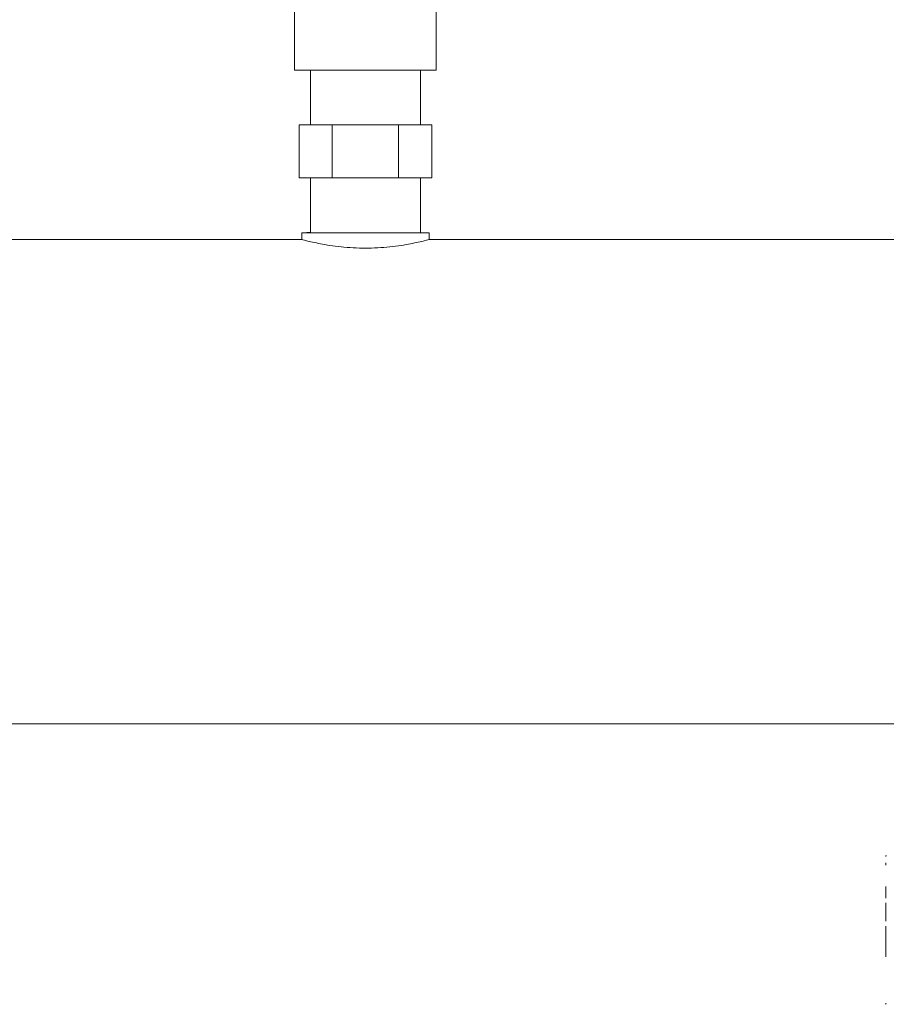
# Model space of a CAD drawing. Header units: inches. Extents: x 1 to 669, y 0 to 417.
# Tile 54 of 256: x 91.52 to 95.56, y 273.35 to 277.93. Entities that reach past the tile are written whole.
import ezdxf

# ---------------------------------------------------------------- set-up
doc = ezdxf.new("R2010")
doc.units = ezdxf.units.IN
doc.header["$LTSCALE"] = 12
doc.header["$MEASUREMENT"] = 0
doc.layers.get('0').update_dxf_attribs({"linetype": 'CONTINUOUS'})
doc.layers.add('X', color=1, linetype='CONTINUOUS')

# ---------------------------------------------------------------- blocks, each defined once
blk = doc.blocks.new('GASTRAIN')
at = {"layer": 'X', "lineweight": 0}
for p, q in [((58.0134, 290.8144), (58.0134, 290.4052)), ((58.6731, 290.8144), (58.6731, 290.4052)), ((58.0134, 290.4052), (58.6731, 290.4052)), ((58.087, 290.1506), (58.087, 290.4052)), ((58.5996, 290.1506), (58.5996, 290.4052)), ((58.0347, 290.1506), (58.087, 290.1508)), ((58.1885, 290.15), (58.0347, 290.1506)), ((58.0347, 289.9038), (58.0347, 290.1506)), ((58.497, 290.15), (58.1885, 290.15)), ((58.1885, 289.9032), (58.1885, 290.15)), ((58.6518, 290.1506), (58.497, 290.15)), ((58.497, 289.9032), (58.497, 290.15)), ((58.5996, 290.1508), (58.6518, 290.1506)), ((58.6518, 289.9038), (58.6518, 290.1506)), ((58.0347, 289.9038), (58.1885, 289.9032)), ((58.087, 289.9036), (58.087, 289.6485)), ((58.1885, 289.9032), (58.497, 289.9032)), ((58.497, 289.9032), (58.6518, 289.9038)), ((58.5996, 289.9036), (58.5996, 289.6485)), ((58.0467, 289.6485), (58.0467, 289.6172)), ((58.6399, 289.6485), (58.6399, 289.6172)), ((58.0467, 289.6172), (55.0994, 289.6172)), ((61.5872, 289.6172), (58.6399, 289.6172)), ((61.5872, 287.3628), (55.0994, 287.3628))]:
    blk.add_line(p, q, dxfattribs=at)
at = {"layer": 'X', "linetype": 'Continuous', "lineweight": 15}
for p, q in [((60.7662, 286.7054), (60.7662, 286.716)), ((60.7662, 286.5507), (60.7662, 286.606)), ((60.7662, 286.4436), (60.7662, 286.5302)), ((60.7662, 286.2783), (60.7662, 286.4207))]:
    blk.add_line(p, q, dxfattribs=at)
for centre, start, end in [((60.7912, 286.7456), 167.5277, 180), ((60.7912, 286.0626), 180, 192.4457)]:
    blk.add_arc(centre, 0.025, start, end, dxfattribs=at)
at = {"layer": 'X', "lineweight": 0, "extrusion": (0, 0, -1)}
for centre in [(58.3433, 290.1506), (58.3433, 289.6485)]:
    blk.add_ellipse(centre, major_axis=(0.2563, 0), ratio=0.002092, start_param=0, end_param=3.141593, dxfattribs=at)
at = {"layer": 'X', "lineweight": 0}
for start_param, end_param in [(0, 3.669228), (-0.527635, 0)]:
    blk.add_ellipse((58.3433, 289.6485), major_axis=(-0.2966, 0), ratio=0.002092, start_param=start_param, end_param=end_param, dxfattribs=at)
for points, knots in [([(58.3433, 289.5768), (58.3058, 289.5768), (58.266, 289.579), (58.193, 289.5866), (58.1598, 289.592), (58.1073, 289.6021), (58.0845, 289.6074), (58.0542, 289.6149), (58.0467, 289.6171), (58.0467, 289.6172)], [0, 0, 0, 0, 0.28529, 0.28529, 0.57058, 0.57058, 0.85582, 0.85582, 1.141061, 1.141061, 1.141061, 1.141061]), ([(58.6399, 289.6172), (58.6399, 289.6171), (58.6324, 289.6149), (58.6021, 289.6074), (58.5793, 289.6021), (58.5268, 289.592), (58.4936, 289.5866), (58.4205, 289.579), (58.3807, 289.5768), (58.3433, 289.5768)], [3.423183, 3.423183, 3.423183, 3.423183, 3.708423, 3.708423, 3.993664, 3.993664, 4.278954, 4.278954, 4.564244, 4.564244, 4.564244, 4.564244])]:
    blk.add_open_spline(points, degree=3, knots=knots, dxfattribs=at)

msp = doc.modelspace()

# ---------------------------------------------------------------- block references
msp.add_blockref('GASTRAIN', (34.78985, -12.70915))

doc.saveas('drawing.dxf')
